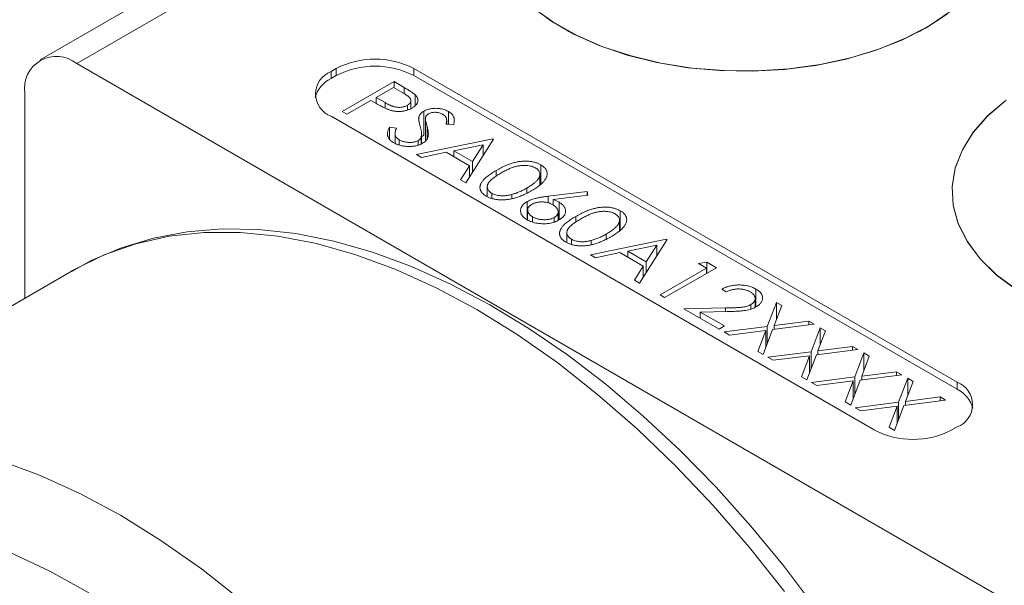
# Model space of a CAD drawing. Header units: inches. Extents: x 0.81 to 7.52, y 1.3 to 8.68.
# Tile 9 of 13: x 5.48 to 6.32, y 5.72 to 6.2. Entities that reach past the tile are written whole.
import ezdxf

# ---------------------------------------------------------------- set-up
doc = ezdxf.new("R2010")
doc.units = ezdxf.units.IN
doc.header["$MEASUREMENT"] = 0

msp = doc.modelspace()

# ---------------------------------------------------------------- linework, layer by layer
at = {"color": 7, "linetype": 'Continuous', "lineweight": 15}
for p, q in [((6.27753, 6.61342), (5.49901, 6.16399)), ((6.30878, 6.61033), (5.53026, 6.16089)), ((5.94477, 6.19163), (5.95236, 6.18724)), ((6.24836, 6.18724), (6.25595, 6.19163)), ((5.94885, 6.18927), (5.9505, 6.18823)), ((6.25022, 6.18823), (6.25187, 6.18927)), ((5.53026, 6.16089), (6.32504, 5.70207)), ((5.75196, 6.15662), (5.74754, 6.15407)), ((5.74754, 6.14795), (5.74754, 6.15407)), ((5.75196, 6.1505), (5.74754, 6.14795)), ((5.75196, 6.1505), (5.75196, 6.15662)), ((6.28229, 5.88874), (5.81825, 6.15662)), ((5.81825, 6.1505), (5.81825, 6.15662)), ((6.28229, 5.88261), (5.81825, 6.1505)), ((5.75716, 6.11987), (5.80136, 6.14538)), ((5.80079, 6.14047), (5.78606, 6.13197)), ((5.80887, 6.13581), (5.80079, 6.14047)), ((5.80136, 6.14538), (5.81002, 6.14037)), ((5.80136, 6.14014), (5.80136, 6.14538)), ((5.81002, 6.13491), (5.81002, 6.14037)), ((5.48606, 6.13537), (5.48606, 5.96046)), ((5.78606, 6.13197), (5.7937, 6.12744)), ((5.78606, 6.12676), (5.78606, 6.13197)), ((5.81942, 6.12482), (5.81942, 6.13418)), ((5.78152, 6.12935), (5.76113, 6.11758)), ((5.78469, 6.12753), (5.78152, 6.12935)), ((5.7937, 6.12284), (5.7937, 6.12744)), ((5.81271, 6.12115), (5.81271, 6.12511)), ((5.81563, 6.12238), (5.81563, 6.12924)), ((5.74754, 6.1158), (6.21158, 5.84792)), ((5.76113, 6.11758), (5.75716, 6.11987)), ((5.82674, 6.09971), (5.82674, 6.12013)), ((5.84794, 6.10902), (5.84794, 6.11979)), ((5.82248, 6.11263), (5.82248, 6.11482)), ((5.82809, 6.11337), (5.82809, 6.09473)), ((5.82809, 6.09474), (5.82809, 6.11297)), ((5.82963, 6.09691), (5.82963, 6.107)), ((5.85223, 6.10868), (5.84593, 6.10918)), ((5.84633, 6.10915), (5.84633, 6.11224)), ((5.79742, 6.10647), (5.80339, 6.10561)), ((5.79742, 6.09629), (5.79742, 6.10647)), ((5.80223, 6.1012), (5.80223, 6.0927)), ((5.82463, 6.09235), (5.82463, 6.0985)), ((5.82487, 6.09243), (5.82487, 6.10047)), ((5.82487, 6.09822), (5.82674, 6.09971)), ((5.80573, 6.09122), (5.80573, 6.09575)), ((5.82062, 6.08323), (5.88578, 6.09664)), ((5.82188, 6.09137), (5.82188, 6.09508)), ((5.8774, 6.09153), (5.85252, 6.08641)), ((5.88634, 6.09631), (5.86255, 6.05903)), ((5.86831, 6.07729), (5.8774, 6.09153)), ((5.8774, 6.0823), (5.8774, 6.09153)), ((5.88578, 6.09664), (5.88634, 6.09631)), ((5.88578, 6.09543), (5.88578, 6.09664)), ((5.82495, 6.08073), (5.82062, 6.08323)), ((5.84583, 6.08503), (5.82495, 6.08073)), ((5.86587, 6.07346), (5.84583, 6.08503)), ((5.85252, 6.08641), (5.86831, 6.07729)), ((5.85252, 6.08117), (5.85252, 6.08641)), ((5.85824, 6.06152), (5.86587, 6.07346)), ((5.86587, 6.06423), (5.86587, 6.07346)), ((5.86831, 6.06806), (5.86831, 6.07729)), ((5.92662, 6.0578), (5.92662, 6.07437)), ((5.88859, 6.06467), (5.88859, 6.06948)), ((5.92598, 6.0571), (5.92598, 6.06624)), ((5.86255, 6.05903), (5.85824, 6.06152)), ((5.881, 6.05568), (5.881, 6.04719)), ((5.88482, 6.0456), (5.88482, 6.05009)), ((5.90189, 6.04544), (5.90189, 6.049)), ((5.91467, 6.05016), (5.91467, 6.05445)), ((5.93288, 6.04748), (5.96623, 6.0515)), ((5.96689, 6.04836), (5.93736, 6.04479)), ((5.96623, 6.0515), (5.96689, 6.04836)), ((5.96623, 6.04828), (5.96623, 6.0515)), ((5.9151, 6.02739), (5.9151, 6.04292)), ((5.93288, 6.04191), (5.93288, 6.04748)), ((5.93736, 6.03998), (5.93736, 6.04479)), ((5.94236, 6.02726), (5.94236, 6.04239)), ((5.9155, 6.03578), (5.9155, 6.02723)), ((5.94151, 6.02694), (5.94151, 6.03415)), ((5.99461, 6.01855), (5.99461, 6.03512)), ((5.91977, 6.02545), (5.91977, 6.02992)), ((5.93817, 6.02569), (5.93817, 6.02942)), ((5.95658, 6.02542), (5.95658, 6.03023)), ((5.99398, 6.01785), (5.99398, 6.02699)), ((5.949, 6.01643), (5.949, 6.00794)), ((5.98267, 6.01091), (5.98267, 6.0152)), ((5.95281, 6.00635), (5.95281, 6.01084)), ((5.96907, 5.99753), (6.03422, 6.01095)), ((5.96988, 6.00619), (5.96988, 6.00975)), ((6.02585, 6.00583), (6.00096, 6.00071)), ((6.03479, 6.01062), (6.01099, 5.97333)), ((6.01676, 5.99159), (6.02585, 6.00583)), ((6.02585, 5.99661), (6.02585, 6.00583)), ((6.03422, 6.01095), (6.03479, 6.01062)), ((6.03422, 6.00973), (6.03422, 6.01095)), ((5.9734, 5.99504), (5.96907, 5.99753)), ((5.99428, 5.99933), (5.9734, 5.99504)), ((6.01431, 5.98777), (5.99428, 5.99933)), ((6.00096, 6.00071), (6.01676, 5.99159)), ((6.00096, 5.99548), (6.00096, 6.00071)), ((6.01676, 5.98236), (6.01676, 5.99159)), ((6.06142, 5.99001), (6.06855, 5.99113)), ((6.06822, 5.98609), (6.06142, 5.99001)), ((6.06855, 5.99113), (6.07672, 5.98641)), ((6.06855, 5.9817), (6.06855, 5.99113)), ((5.52824, 5.98481), (5.22383, 5.80908)), ((6.00668, 5.97582), (6.01431, 5.98777)), ((6.01431, 5.97853), (6.01431, 5.98777)), ((6.02856, 5.96319), (6.06822, 5.98609)), ((6.07672, 5.98641), (6.03253, 5.9609)), ((6.06822, 5.98151), (6.06822, 5.98609)), ((6.01099, 5.97333), (6.00668, 5.97582)), ((6.08522, 5.96581), (6.08125, 5.9681)), ((6.1104, 5.95291), (6.1104, 5.96828)), ((6.03253, 5.9609), (6.02856, 5.96319)), ((6.10983, 5.95268), (6.10983, 5.96009)), ((6.12021, 5.93631), (6.128, 5.95681)), ((6.128, 5.95681), (6.13257, 5.95417)), ((6.128, 5.94213), (6.128, 5.95681)), ((6.04896, 5.95142), (6.08439, 5.95208)), ((6.07899, 5.93408), (6.04896, 5.95142)), ((6.08581, 5.949), (6.06295, 5.94857)), ((6.06295, 5.94857), (6.08352, 5.9367)), ((6.06295, 5.94334), (6.06295, 5.94857)), ((6.08439, 5.94897), (6.08439, 5.95208)), ((6.10629, 5.95127), (6.10629, 5.95507)), ((6.13257, 5.95417), (6.12607, 5.93705)), ((6.12607, 5.93705), (6.15571, 5.94081)), ((6.15571, 5.94081), (6.16029, 5.93817)), ((6.15571, 5.93759), (6.15571, 5.94081)), ((6.08352, 5.9367), (6.07899, 5.93408)), ((6.08324, 5.93163), (6.12021, 5.93631)), ((6.08781, 5.92898), (6.08324, 5.93163)), ((6.11891, 5.93292), (6.08781, 5.92898)), ((6.11209, 5.91497), (6.11891, 5.93292)), ((6.12478, 5.93367), (6.11666, 5.91233)), ((6.11891, 5.91824), (6.11891, 5.93292)), ((6.12021, 5.92164), (6.12021, 5.93631)), ((6.16029, 5.93817), (6.12478, 5.93367)), ((6.12607, 5.93383), (6.12607, 5.93705)), ((6.1576, 5.91472), (6.16539, 5.93522)), ((6.16997, 5.93258), (6.16346, 5.91547)), ((6.16539, 5.93522), (6.16997, 5.93258)), ((6.16539, 5.92054), (6.16539, 5.93522)), ((6.11666, 5.91233), (6.11209, 5.91497)), ((6.12063, 5.91004), (6.1576, 5.91472)), ((6.1576, 5.90005), (6.1576, 5.91472)), ((6.19769, 5.91658), (6.16218, 5.91208)), ((6.16346, 5.91547), (6.19311, 5.91922)), ((6.16346, 5.91224), (6.16346, 5.91547)), ((6.19311, 5.91922), (6.19769, 5.91658)), ((6.19311, 5.916), (6.19311, 5.91922)), ((6.195, 5.89313), (6.20279, 5.91364)), ((6.20279, 5.91364), (6.20736, 5.91099)), ((6.20279, 5.89896), (6.20279, 5.91364)), ((6.12521, 5.9074), (6.12063, 5.91004)), ((6.15631, 5.91134), (6.12521, 5.9074)), ((6.14948, 5.89338), (6.15631, 5.91134)), ((6.16218, 5.91208), (6.15406, 5.89074)), ((6.15631, 5.89665), (6.15631, 5.91134)), ((6.20736, 5.91099), (6.20086, 5.89388)), ((6.20086, 5.89388), (6.2305, 5.89764)), ((6.2305, 5.89764), (6.23508, 5.89499)), ((6.2305, 5.89441), (6.2305, 5.89764)), ((6.15406, 5.89074), (6.14948, 5.89338)), ((6.15803, 5.88845), (6.195, 5.89313)), ((6.1626, 5.88581), (6.15803, 5.88845)), ((6.1937, 5.88975), (6.1626, 5.88581)), ((6.18688, 5.8718), (6.1937, 5.88975)), ((6.19957, 5.89049), (6.19145, 5.86915)), ((6.1937, 5.87506), (6.1937, 5.88975)), ((6.195, 5.87846), (6.195, 5.89313)), ((6.23508, 5.89499), (6.19957, 5.89049)), ((6.20086, 5.89065), (6.20086, 5.89388)), ((6.23239, 5.87155), (6.24018, 5.89205)), ((6.24476, 5.88941), (6.23825, 5.87229)), ((6.24018, 5.89205), (6.24476, 5.88941)), ((6.24018, 5.87737), (6.24018, 5.89205)), ((6.28229, 5.88261), (6.28229, 5.88874)), ((6.19145, 5.86915), (6.18688, 5.8718)), ((6.19542, 5.86686), (6.23239, 5.87155)), ((6.23239, 5.85687), (6.23239, 5.87155)), ((6.27248, 5.87341), (6.23697, 5.8689)), ((6.23825, 5.87229), (6.2679, 5.87605)), ((6.23825, 5.86907), (6.23825, 5.87229)), ((6.2679, 5.87605), (6.27248, 5.87341)), ((6.2679, 5.87283), (6.2679, 5.87605)), ((6.2, 5.86422), (6.19542, 5.86686)), ((6.2311, 5.86816), (6.2, 5.86422)), ((6.22427, 5.85021), (6.2311, 5.86816)), ((6.23697, 5.8689), (6.22885, 5.84757)), ((6.2311, 5.85348), (6.2311, 5.86816)), ((6.22885, 5.84757), (6.22427, 5.85021)), ((6.27787, 5.84792), (6.28229, 5.85047))]:
    msp.add_line(p, q, dxfattribs=at)
at = {"color": 7, "linetype": 'Continuous', "lineweight": 15, "flags": 128}
for points in [[(5.9184, 6.20983), (5.93534, 6.19722), (5.95487, 6.18595), (5.9767, 6.17617), (6.00048, 6.16805), (6.02584, 6.16172), (6.05237, 6.15727), (6.07966, 6.15477), (6.10727, 6.15427), (6.13478, 6.15577), (6.16174, 6.15925), (6.18773, 6.16465), (6.21235, 6.1719), (6.2352, 6.18086), (6.25592, 6.19141), (6.27419, 6.20337)], [(5.92054, 6.20825), (5.93785, 6.19581)], [(5.93785, 6.19581), (5.95771, 6.18473), (5.97983, 6.17517), (6.00385, 6.16729), (6.02939, 6.1612), (6.05604, 6.15702), (6.0834, 6.15479), (6.11103, 6.15456), (6.13848, 6.15633), (6.16534, 6.16008), (6.19117, 6.16574), (6.21557, 6.17322), (6.23815, 6.18241), (6.25856, 6.19316), (6.27647, 6.2053)], [(6.32427, 6.12964), (6.30874, 6.11645), (6.2962, 6.10224), (6.28684, 6.08723), (6.28082, 6.07167), (6.27822, 6.05579), (6.27908, 6.03985), (6.28341, 6.0241), (6.29111, 6.00878), (6.30209, 5.99414), (6.31615, 5.98042), (6.33308, 5.96781)], [(6.33308, 5.96761), (6.31615, 5.98021), (6.30209, 5.99394), (6.29111, 6.00858), (6.28341, 6.02389), (6.27908, 6.03965), (6.27822, 6.05559), (6.28082, 6.07147), (6.28684, 6.08703), (6.2962, 6.10204), (6.30874, 6.11625), (6.32427, 6.12944)], [(6.16226, 5.69466), (6.13478, 5.73101), (6.10613, 5.76585), (6.07641, 5.799), (6.04577, 5.83034), (6.01431, 5.8597), (5.98219, 5.88697), (5.94952, 5.912), (5.91644, 5.93468), (5.8831, 5.95489), (5.84962, 5.97254), (5.81615, 5.98751), (5.78285, 5.99972), (5.74987, 6.00909), (5.71738, 6.01555), (5.68556, 6.01905), (5.65459, 6.01958), (5.62466, 6.01715), (5.59592, 6.01178), (5.56854, 6.00354), (5.54265, 5.99251), (5.52607, 5.98315), (5.52607, 5.98315)], [(5.12535, 5.70215), (5.14088, 5.72902), (5.15859, 5.75326), (5.17838, 5.77475), (5.20016, 5.79339), (5.22381, 5.80907), (5.2492, 5.82171), (5.27622, 5.83126), (5.30473, 5.83765), (5.33458, 5.84087), (5.36561, 5.8409), (5.39767, 5.83772), (5.4306, 5.83137), (5.46422, 5.82187), (5.49837, 5.80927), (5.53287, 5.79363), (5.56756, 5.77504), (5.60224, 5.75359), (5.63674, 5.72939), (5.67089, 5.70256)], [(5.54053, 5.70891), (5.50722, 5.72743), (5.47405, 5.74303), (5.4412, 5.75563), (5.40884, 5.76515), (5.37715, 5.77155), (5.34632, 5.7748), (5.3165, 5.77487), (5.28785, 5.77176), (5.26054, 5.76549), (5.23472, 5.7561), (5.21052, 5.74363), (5.18807, 5.72816), (5.16751, 5.70976)]]:
    msp.add_lwpolyline(points, dxfattribs=at)
at = {"color": 8, "linetype": 'Continuous', "lineweight": 15, "flags": 128}
msp.add_lwpolyline([(6.13479, 5.70993), (6.10494, 5.74761), (6.07391, 5.78346), (6.04185, 5.81731), (6.00893, 5.84897), (5.9753, 5.87829), (5.94115, 5.90512), (5.90665, 5.92933), (5.87196, 5.95078), (5.83728, 5.96937), (5.80278, 5.985), (5.76863, 5.9976), (5.735, 6.0071), (5.70208, 6.01346), (5.67002, 6.01663), (5.63898, 6.01661), (5.60914, 6.01339), (5.58063, 6.00699), (5.55361, 5.99744), (5.52824, 5.98481)], dxfattribs=at)
at = {"color": 7, "linetype": 'Continuous', "lineweight": 15}
for centre, radius, start, end in [((5.513, 6.13974), 0.02729, 50.79663, 189.21406), ((5.7851, 6.09265), 0.07205, 62.6097, 117.3903), ((5.7851, 6.08653), 0.07205, 62.6097, 117.3903), ((5.7548, 6.13494), 0.02047, 110.78348, 249.21652), ((5.75814, 6.12544), 0.02488, 115.23012, 165.01364), ((6.27503, 5.8696), 0.02047, 290.78348, 69.21652), ((6.27168, 5.86011), 0.02488, 14.98649, 64.76965), ((6.24472, 5.91189), 0.07205, 242.6097, 297.3903)]:
    msp.add_arc(centre, radius, start, end, dxfattribs=at)
for points, knots in [([(5.81002, 6.14037), (5.81062, 6.14003), (5.81176, 6.13937), (5.81336, 6.1384), (5.8148, 6.13751), (5.81606, 6.1367), (5.81716, 6.13597), (5.81807, 6.13531), (5.81883, 6.13473), (5.81924, 6.13435), (5.81942, 6.13418)], [0, 0, 0, 0, 0.176956, 0.339055, 0.486318, 0.618781, 0.735619, 0.838742, 0.926457, 1, 1, 1, 1]), ([(5.81271, 6.12511), (5.81305, 6.12533), (5.81373, 6.12575), (5.81453, 6.12649), (5.81512, 6.12729), (5.81549, 6.12814), (5.81566, 6.129), (5.81561, 6.12987), (5.81532, 6.13071), (5.81488, 6.1314), (5.81438, 6.13196), (5.81391, 6.13241), (5.81332, 6.1329), (5.81263, 6.13342), (5.81185, 6.13397), (5.81096, 6.13456), (5.80996, 6.13518), (5.80924, 6.13559), (5.80887, 6.13581)], [0, 0, 0, 0, 0.070044, 0.139238, 0.208197, 0.279173, 0.349987, 0.418354, 0.48761, 0.557411, 0.59533, 0.637964, 0.685913, 0.738185, 0.796103, 0.858517, 0.926658, 1, 1, 1, 1]), ([(5.81942, 6.13418), (5.81965, 6.13396), (5.82008, 6.13351), (5.82062, 6.13282), (5.82106, 6.13211), (5.8214, 6.1314), (5.82162, 6.13067), (5.82175, 6.12994), (5.82176, 6.12919), (5.82167, 6.12843), (5.82148, 6.12768), (5.82116, 6.12694), (5.82071, 6.12621), (5.82017, 6.1255), (5.81947, 6.12481), (5.81867, 6.12413), (5.81775, 6.12346), (5.81705, 6.12305), (5.8167, 6.12283)], [0, 0, 0, 0, 0.062481, 0.12349, 0.183411, 0.243153, 0.302127, 0.36171, 0.421842, 0.482932, 0.544552, 0.605681, 0.66768, 0.729984, 0.794551, 0.860346, 0.928907, 1, 1, 1, 1]), ([(5.79666, 6.12145), (5.79633, 6.12158), (5.79559, 6.12185), (5.79445, 6.12234), (5.79316, 6.12295), (5.79174, 6.12366), (5.79018, 6.12447), (5.78846, 6.12539), (5.78662, 6.12642), (5.78535, 6.12714), (5.78469, 6.12753)], [0, 0, 0, 0, 0.0751731, 0.1647463, 0.2680169, 0.3859119, 0.5177895, 0.663691, 0.8244132, 1, 1, 1, 1]), ([(5.7937, 6.12744), (5.79408, 6.12723), (5.7948, 6.1268), (5.79591, 6.12623), (5.79694, 6.12569), (5.79793, 6.12523), (5.79887, 6.12482), (5.79973, 6.12446), (5.80057, 6.12418), (5.80157, 6.12388), (5.80284, 6.12361), (5.80436, 6.12341), (5.8059, 6.12338), (5.80742, 6.12347), (5.8089, 6.1237), (5.81029, 6.12404), (5.81158, 6.12451), (5.81233, 6.12491), (5.81271, 6.12511)], [0, 0, 0, 0, 0.072538, 0.140034, 0.202496, 0.260575, 0.313228, 0.361583, 0.404878, 0.444127, 0.5164, 0.586507, 0.655085, 0.724384, 0.793974, 0.861638, 0.930111, 1, 1, 1, 1]), ([(5.8167, 6.12283), (5.81633, 6.12263), (5.81561, 6.12222), (5.81444, 6.12169), (5.81328, 6.12122), (5.81208, 6.12082), (5.81085, 6.1205), (5.8096, 6.12024), (5.80832, 6.12006), (5.80702, 6.11995), (5.80572, 6.1199), (5.80441, 6.11992), (5.8031, 6.12001), (5.8018, 6.12016), (5.80051, 6.12039), (5.79921, 6.12068), (5.79792, 6.12103), (5.79709, 6.12131), (5.79666, 6.12145)], [0, 0, 0, 0, 0.070119, 0.137192, 0.202016, 0.264631, 0.326117, 0.38601, 0.445812, 0.505298, 0.564633, 0.624283, 0.683902, 0.743953, 0.805388, 0.868388, 0.933084, 1, 1, 1, 1]), ([(5.82248, 6.11482), (5.82254, 6.11508), (5.82267, 6.1156), (5.82296, 6.11635), (5.82335, 6.11707), (5.82385, 6.11775), (5.82442, 6.11841), (5.82509, 6.11902), (5.82586, 6.1196), (5.82644, 6.11995), (5.82674, 6.12013)], [0, 0, 0, 0, 0.133507, 0.262559, 0.388264, 0.512667, 0.633722, 0.755394, 0.877553, 1, 1, 1, 1]), ([(5.82674, 6.12013), (5.82722, 6.12039), (5.82818, 6.1209), (5.82981, 6.12152), (5.83153, 6.12202), (5.83336, 6.12237), (5.83525, 6.12255), (5.83718, 6.12262), (5.83912, 6.12248), (5.84106, 6.12223), (5.84294, 6.12182), (5.84475, 6.12128), (5.84643, 6.1206), (5.84743, 6.12007), (5.84794, 6.11979)], [0, 0, 0, 0, 0.083785, 0.16578, 0.24628, 0.327461, 0.408797, 0.489715, 0.571376, 0.655523, 0.741019, 0.826547, 0.911989, 1, 1, 1, 1]), ([(5.83089, 6.11794), (5.83066, 6.1178), (5.83019, 6.11752), (5.82963, 6.11704), (5.82911, 6.11653), (5.8287, 6.11597), (5.82839, 6.11534), (5.82818, 6.11463), (5.82808, 6.11383), (5.82809, 6.11326), (5.82809, 6.11297)], [0, 0, 0, 0, 0.107285, 0.214746, 0.322939, 0.434116, 0.553412, 0.686073, 0.834256, 1, 1, 1, 1]), ([(5.84296, 6.11743), (5.84249, 6.11769), (5.84158, 6.11818), (5.84001, 6.11871), (5.83838, 6.11907), (5.8367, 6.11922), (5.83505, 6.1192), (5.8335, 6.11897), (5.83208, 6.11856), (5.83129, 6.11815), (5.83089, 6.11794)], [0, 0, 0, 0, 0.143073, 0.275903, 0.402371, 0.528414, 0.650356, 0.765895, 0.880774, 1, 1, 1, 1]), ([(5.84593, 6.10918), (5.84599, 6.10946), (5.84611, 6.11002), (5.84623, 6.11081), (5.84632, 6.11156), (5.84633, 6.11224), (5.84632, 6.11287), (5.84625, 6.11344), (5.84613, 6.11396), (5.84591, 6.11457), (5.84551, 6.11527), (5.84485, 6.11605), (5.84401, 6.11678), (5.84331, 6.11721), (5.84296, 6.11743)], [0, 0, 0, 0, 0.098469, 0.189629, 0.274184, 0.352183, 0.423199, 0.488551, 0.548473, 0.60144, 0.701198, 0.799592, 0.898545, 1, 1, 1, 1]), ([(5.84794, 6.11979), (5.84844, 6.11948), (5.84944, 6.11886), (5.85066, 6.11781), (5.85161, 6.11666), (5.85221, 6.11564), (5.85255, 6.11477), (5.85272, 6.11406), (5.85282, 6.1133), (5.85286, 6.11248), (5.85281, 6.1116), (5.85269, 6.11067), (5.85251, 6.10969), (5.85233, 6.10902), (5.85223, 6.10868)], [0, 0, 0, 0, 0.107233, 0.213252, 0.31883, 0.426794, 0.483646, 0.543604, 0.608308, 0.677127, 0.750686, 0.828713, 0.91219, 1, 1, 1, 1]), ([(5.82371, 6.10716), (5.82358, 6.10762), (5.82332, 6.1085), (5.82302, 6.10976), (5.82276, 6.1109), (5.82258, 6.11192), (5.82245, 6.11281), (5.82238, 6.11359), (5.82239, 6.11424), (5.82245, 6.11464), (5.82248, 6.11482)], [0, 0, 0, 0, 0.181535, 0.347082, 0.495568, 0.628357, 0.74552, 0.845831, 0.930782, 1, 1, 1, 1]), ([(5.82463, 6.0985), (5.82469, 6.09876), (5.8248, 6.0993), (5.82488, 6.10017), (5.82486, 6.10113), (5.8248, 6.10217), (5.82462, 6.1033), (5.82441, 6.10451), (5.82409, 6.10581), (5.82384, 6.1067), (5.82371, 6.10716)], [0, 0, 0, 0, 0.0902792, 0.1895299, 0.2991979, 0.4189259, 0.5483763, 0.6881364, 0.8390835, 1, 1, 1, 1]), ([(5.82963, 6.107), (5.82976, 6.10652), (5.83002, 6.10559), (5.83032, 6.10424), (5.83053, 6.10298), (5.83064, 6.1018), (5.83068, 6.1007), (5.83063, 6.09969), (5.8305, 6.09876), (5.83018, 6.09765), (5.82962, 6.09639), (5.82864, 6.09501), (5.82739, 6.09378), (5.82631, 6.09309), (5.82578, 6.09275)], [0, 0, 0, 0, 0.096972, 0.187773, 0.272396, 0.351321, 0.424335, 0.491909, 0.554233, 0.611268, 0.716348, 0.81454, 0.908495, 1, 1, 1, 1]), ([(5.82809, 6.11297), (5.8281, 6.11286), (5.82813, 6.11261), (5.82821, 6.11217), (5.82835, 6.11161), (5.82851, 6.11093), (5.82873, 6.11012), (5.829, 6.10919), (5.8293, 6.10813), (5.82952, 6.10739), (5.82963, 6.107)], [0, 0, 0, 0, 0.052594, 0.124952, 0.218094, 0.333502, 0.468789, 0.624938, 0.801683, 1, 1, 1, 1]), ([(5.8012, 6.09314), (5.80087, 6.09333), (5.80022, 6.09372), (5.79935, 6.09435), (5.79855, 6.095), (5.79787, 6.09569), (5.79727, 6.09639), (5.79677, 6.09712), (5.79636, 6.09788), (5.79604, 6.09867), (5.79582, 6.0995), (5.79574, 6.10036), (5.79573, 6.10127), (5.79585, 6.10223), (5.79608, 6.10323), (5.79642, 6.10427), (5.79686, 6.10536), (5.79723, 6.10609), (5.79742, 6.10647)], [0, 0, 0, 0, 0.057208, 0.113696, 0.169178, 0.224159, 0.27872, 0.333794, 0.389241, 0.445822, 0.503704, 0.564294, 0.627975, 0.695038, 0.765373, 0.839611, 0.917538, 1, 1, 1, 1]), ([(5.80339, 6.10561), (5.80316, 6.10507), (5.80271, 6.10404), (5.80231, 6.10253), (5.80218, 6.10113), (5.80234, 6.09983), (5.80275, 6.09864), (5.80346, 6.09756), (5.80443, 6.09658), (5.8053, 6.09603), (5.80573, 6.09575)], [0, 0, 0, 0, 0.1590043, 0.3046461, 0.4385469, 0.5623223, 0.6774325, 0.7868974, 0.8936109, 1, 1, 1, 1]), ([(5.82188, 6.09508), (5.82223, 6.0953), (5.82294, 6.09575), (5.82372, 6.09658), (5.82431, 6.0975), (5.82452, 6.09816), (5.82463, 6.0985)], [0, 0, 0, 0, 0.2347234, 0.4771583, 0.7285563, 1, 1, 1, 1]), ([(5.82578, 6.09275), (5.82538, 6.09253), (5.82458, 6.09209), (5.82323, 6.09153), (5.82184, 6.09104), (5.82035, 6.09066), (5.81879, 6.09036), (5.81716, 6.09016), (5.81545, 6.09004), (5.81369, 6.09001), (5.81193, 6.09008), (5.8102, 6.09023), (5.80854, 6.09048), (5.80694, 6.09083), (5.80541, 6.09126), (5.80393, 6.09179), (5.8025, 6.09241), (5.80164, 6.09289), (5.8012, 6.09314)], [0, 0, 0, 0, 0.061484, 0.121775, 0.18092, 0.240256, 0.300114, 0.361146, 0.423501, 0.488669, 0.553954, 0.617581, 0.680238, 0.742187, 0.804663, 0.868259, 0.93302, 1, 1, 1, 1]), ([(5.80573, 6.09575), (5.80613, 6.09554), (5.80692, 6.0951), (5.80825, 6.09457), (5.80967, 6.09412), (5.81116, 6.09378), (5.81268, 6.09353), (5.8142, 6.09342), (5.81568, 6.09342), (5.81711, 6.09355), (5.81846, 6.09379), (5.81972, 6.09411), (5.82087, 6.09455), (5.82154, 6.0949), (5.82188, 6.09508)], [0, 0, 0, 0, 0.091264, 0.18093, 0.270088, 0.360156, 0.448343, 0.532666, 0.613834, 0.693982, 0.772716, 0.849335, 0.923967, 1, 1, 1, 1]), ([(5.88859, 6.06948), (5.88931, 6.06989), (5.89069, 6.07068), (5.89278, 6.07179), (5.89481, 6.07279), (5.89677, 6.07368), (5.89866, 6.07448), (5.90049, 6.07516), (5.90225, 6.07574), (5.90396, 6.07622), (5.90562, 6.07661), (5.90725, 6.07693), (5.90886, 6.07717), (5.91044, 6.07735), (5.912, 6.07746), (5.91352, 6.07751), (5.91503, 6.07747), (5.91651, 6.07737), (5.91796, 6.0772), (5.91935, 6.07697), (5.9207, 6.07669), (5.92199, 6.07634), (5.92324, 6.07594), (5.92442, 6.07548), (5.92556, 6.07496), (5.92626, 6.07457), (5.92662, 6.07437)], [0, 0, 0, 0, 0.068595, 0.133246, 0.194313, 0.251279, 0.304513, 0.354235, 0.400481, 0.443411, 0.484015, 0.523252, 0.561042, 0.5979, 0.633518, 0.668314, 0.702496, 0.736685, 0.770293, 0.803437, 0.835913, 0.86846, 0.900847, 0.933467, 0.966258, 1, 1, 1, 1]), ([(5.92222, 6.07168), (5.9217, 6.07195), (5.92067, 6.07248), (5.91887, 6.07311), (5.91685, 6.07354), (5.91505, 6.07378), (5.91355, 6.07389), (5.91238, 6.0739), (5.9112, 6.07386), (5.91, 6.07376), (5.90878, 6.07361), (5.90754, 6.0734), (5.90628, 6.07314), (5.905, 6.07282), (5.90367, 6.07243), (5.9023, 6.07194), (5.90083, 6.07138), (5.89932, 6.07071), (5.89773, 6.06997), (5.89607, 6.06913), (5.89433, 6.06821), (5.89317, 6.06755), (5.89258, 6.0672)], [0, 0, 0, 0, 0.0603866, 0.1208832, 0.1827546, 0.247811, 0.2812991, 0.3150876, 0.3497024, 0.3848566, 0.4209662, 0.4585112, 0.4971747, 0.537602, 0.580503, 0.6274675, 0.6783882, 0.7339832, 0.7937467, 0.8577137, 0.9266979, 1, 1, 1, 1]), ([(5.92662, 6.07437), (5.92696, 6.07417), (5.92765, 6.07376), (5.92856, 6.07309), (5.92938, 6.0724), (5.93008, 6.07167), (5.9307, 6.07092), (5.9312, 6.07013), (5.93161, 6.06931), (5.9319, 6.06847), (5.93209, 6.0676), (5.93215, 6.06671), (5.93209, 6.0658), (5.93191, 6.06487), (5.93159, 6.06393), (5.93117, 6.06297), (5.9306, 6.06199), (5.92994, 6.06098), (5.9291, 6.05996), (5.92812, 6.05891), (5.92695, 6.05785), (5.92562, 6.05675), (5.92412, 6.05563), (5.92245, 6.05448), (5.9206, 6.05332), (5.91929, 6.05254), (5.91862, 6.05215)], [0, 0, 0, 0, 0.033788, 0.067194, 0.099862, 0.132567, 0.165151, 0.197913, 0.231319, 0.265083, 0.299255, 0.334399, 0.369943, 0.406284, 0.444064, 0.482998, 0.523354, 0.565537, 0.609613, 0.656391, 0.705885, 0.758325, 0.813832, 0.872795, 0.934722, 1, 1, 1, 1]), ([(5.88016, 6.04755), (5.87981, 6.04776), (5.87914, 6.04816), (5.87824, 6.04882), (5.87744, 6.0495), (5.87675, 6.05021), (5.87614, 6.05095), (5.87566, 6.05172), (5.87527, 6.05252), (5.87497, 6.05335), (5.8748, 6.05419), (5.87473, 6.05506), (5.87481, 6.05594), (5.87501, 6.05684), (5.87531, 6.05776), (5.87574, 6.05869), (5.87629, 6.05964), (5.87696, 6.06061), (5.8778, 6.0616), (5.8788, 6.06263), (5.88, 6.06369), (5.88137, 6.06478), (5.88291, 6.06591), (5.88463, 6.06708), (5.88654, 6.06828), (5.88789, 6.06908), (5.88859, 6.06948)], [0, 0, 0, 0, 0.033787, 0.066622, 0.099285, 0.131361, 0.163585, 0.196104, 0.228902, 0.262158, 0.295991, 0.330218, 0.36506, 0.400951, 0.43762, 0.475708, 0.515381, 0.556414, 0.599765, 0.646424, 0.696431, 0.749782, 0.806573, 0.867436, 0.931887, 1, 1, 1, 1]), ([(5.89258, 6.0672), (5.89199, 6.06686), (5.89085, 6.0662), (5.88926, 6.06519), (5.88781, 6.06424), (5.8865, 6.06333), (5.88537, 6.06245), (5.88437, 6.06161), (5.88354, 6.06081), (5.88285, 6.06005), (5.8823, 6.05931), (5.88185, 6.05858), (5.88148, 6.05787), (5.88122, 6.05717), (5.88107, 6.05647), (5.88099, 6.05579), (5.88103, 6.05511), (5.88119, 6.05423), (5.8816, 6.05319), (5.88238, 6.05203), (5.88343, 6.05098), (5.88436, 6.05039), (5.88482, 6.05009)], [0, 0, 0, 0, 0.072951, 0.141584, 0.205926, 0.265301, 0.320597, 0.371817, 0.41879, 0.461699, 0.502134, 0.540804, 0.578181, 0.614297, 0.649678, 0.684299, 0.718359, 0.752081, 0.817652, 0.879722, 0.939966, 1, 1, 1, 1]), ([(5.91467, 6.05445), (5.9152, 6.05476), (5.91622, 6.05537), (5.91769, 6.05627), (5.919, 6.05719), (5.92023, 6.05807), (5.92131, 6.05894), (5.9223, 6.05979), (5.92313, 6.06064), (5.92388, 6.06146), (5.9245, 6.06226), (5.925, 6.06305), (5.92541, 6.06382), (5.92572, 6.06457), (5.92592, 6.06529), (5.92599, 6.066), (5.92598, 6.06669), (5.92581, 6.06757), (5.9254, 6.06861), (5.92466, 6.06976), (5.92359, 6.0708), (5.92267, 6.07139), (5.92222, 6.07168)], [0, 0, 0, 0, 0.065681, 0.128486, 0.188175, 0.245106, 0.299448, 0.350823, 0.399942, 0.446672, 0.491255, 0.533376, 0.573853, 0.612526, 0.649597, 0.685532, 0.720106, 0.753838, 0.818925, 0.880493, 0.940311, 1, 1, 1, 1]), ([(5.91862, 6.05215), (5.91794, 6.05176), (5.91661, 6.05101), (5.9146, 6.04995), (5.91261, 6.04899), (5.91069, 6.04812), (5.90881, 6.04736), (5.90696, 6.04669), (5.90517, 6.04611), (5.9034, 6.04564), (5.90168, 6.04525), (5.89999, 6.04493), (5.89833, 6.04468), (5.8967, 6.0445), (5.89509, 6.04439), (5.89351, 6.04436), (5.89196, 6.04439), (5.89044, 6.0445), (5.88897, 6.04468), (5.88754, 6.0449), (5.88618, 6.0452), (5.88486, 6.04555), (5.88359, 6.04596), (5.88239, 6.04644), (5.88122, 6.04696), (5.88051, 6.04735), (5.88016, 6.04755)], [0, 0, 0, 0, 0.065063, 0.126773, 0.185516, 0.240765, 0.29298, 0.34225, 0.388919, 0.432776, 0.474628, 0.514775, 0.553606, 0.591426, 0.628028, 0.663804, 0.698984, 0.733591, 0.767628, 0.801208, 0.834264, 0.866981, 0.89972, 0.932702, 0.966176, 1, 1, 1, 1]), ([(5.88482, 6.05009), (5.88533, 6.04982), (5.88635, 6.04928), (5.88817, 6.04868), (5.89014, 6.04822), (5.89192, 6.04799), (5.89341, 6.0479), (5.89456, 6.04788), (5.89574, 6.04793), (5.89694, 6.04803), (5.89815, 6.04818), (5.89938, 6.0484), (5.90064, 6.04867), (5.90147, 6.04889), (5.90189, 6.049)], [0, 0, 0, 0, 0.112813, 0.225394, 0.339595, 0.459675, 0.521735, 0.583926, 0.648174, 0.713881, 0.781004, 0.851451, 0.924051, 1, 1, 1, 1]), ([(5.90189, 6.049), (5.90242, 6.04915), (5.90349, 6.04946), (5.90508, 6.04997), (5.90666, 6.05057), (5.90826, 6.05121), (5.90985, 6.05193), (5.91146, 6.0527), (5.91308, 6.05355), (5.91414, 6.05414), (5.91467, 6.05445)], [0, 0, 0, 0, 0.110588, 0.224542, 0.342503, 0.464324, 0.590756, 0.722227, 0.858843, 1, 1, 1, 1]), ([(5.91503, 6.02742), (5.91445, 6.02778), (5.91331, 6.02848), (5.91192, 6.02968), (5.91081, 6.03096), (5.90998, 6.03231), (5.90947, 6.03371), (5.90932, 6.03514), (5.90949, 6.03657), (5.91003, 6.03799), (5.91088, 6.03936), (5.91199, 6.04066), (5.91339, 6.04185), (5.91453, 6.04256), (5.9151, 6.04292)], [0, 0, 0, 0, 0.084335, 0.167052, 0.249566, 0.33274, 0.415915, 0.497828, 0.580373, 0.6646, 0.749467, 0.83251, 0.915639, 1, 1, 1, 1]), ([(5.9151, 6.04292), (5.91557, 6.04317), (5.91653, 6.04369), (5.91815, 6.04438), (5.91993, 6.04501), (5.92154, 6.0455), (5.92294, 6.04584), (5.92408, 6.04611), (5.92533, 6.04635), (5.92666, 6.0466), (5.92809, 6.04683), (5.9296, 6.04706), (5.93121, 6.04727), (5.93231, 6.04741), (5.93288, 6.04748)], [0, 0, 0, 0, 0.097818, 0.199726, 0.305276, 0.415811, 0.474472, 0.537274, 0.603657, 0.674299, 0.749834, 0.828598, 0.912378, 1, 1, 1, 1]), ([(5.91891, 6.04054), (5.91862, 6.04036), (5.91804, 6.04001), (5.91732, 6.03943), (5.91671, 6.03883), (5.91623, 6.03819), (5.91585, 6.03752), (5.91563, 6.03682), (5.91549, 6.03609), (5.91551, 6.03533), (5.91563, 6.03457), (5.91587, 6.03383), (5.91622, 6.03311), (5.91671, 6.03242), (5.91729, 6.03175), (5.918, 6.03111), (5.91883, 6.03049), (5.91946, 6.03011), (5.91977, 6.02992)], [0, 0, 0, 0, 0.061842, 0.121262, 0.180746, 0.239231, 0.298308, 0.358183, 0.420359, 0.484792, 0.549938, 0.613718, 0.676681, 0.739154, 0.8022, 0.86674, 0.93205, 1, 1, 1, 1]), ([(5.93699, 6.04026), (5.93665, 6.04044), (5.93597, 6.04081), (5.93489, 6.04131), (5.93377, 6.04171), (5.93263, 6.04206), (5.93144, 6.04232), (5.93023, 6.04251), (5.92898, 6.04262), (5.92772, 6.04266), (5.92646, 6.04263), (5.92524, 6.04253), (5.92406, 6.04236), (5.92293, 6.04213), (5.92185, 6.04183), (5.92081, 6.04147), (5.91983, 6.04103), (5.91922, 6.0407), (5.91891, 6.04054)], [0, 0, 0, 0, 0.070599, 0.137901, 0.203196, 0.26679, 0.329106, 0.390654, 0.452653, 0.515748, 0.577926, 0.63893, 0.698351, 0.757296, 0.816394, 0.876267, 0.936817, 1, 1, 1, 1]), ([(5.93817, 6.02942), (5.93846, 6.02959), (5.93904, 6.02994), (5.93976, 6.03053), (5.94038, 6.03114), (5.94086, 6.03179), (5.9412, 6.03247), (5.94142, 6.03319), (5.94153, 6.03394), (5.9415, 6.03471), (5.94135, 6.03548), (5.94109, 6.03624), (5.9407, 6.03697), (5.94021, 6.03768), (5.93957, 6.03836), (5.93884, 6.03903), (5.93797, 6.03966), (5.93732, 6.04005), (5.93699, 6.04026)], [0, 0, 0, 0, 0.061138, 0.119994, 0.178225, 0.236256, 0.294929, 0.354716, 0.41673, 0.480664, 0.545832, 0.609758, 0.672971, 0.736017, 0.799839, 0.864775, 0.931088, 1, 1, 1, 1]), ([(5.93736, 6.04479), (5.93826, 6.04441), (5.94001, 6.04368), (5.94159, 6.04281), (5.94236, 6.04239)], [0, 0, 0, 0, 0.512659, 1, 1, 1, 1]), ([(5.94236, 6.04239), (5.94279, 6.04213), (5.94365, 6.0416), (5.94477, 6.04075), (5.94573, 6.03986), (5.9465, 6.03893), (5.9471, 6.03796), (5.94756, 6.03696), (5.9478, 6.03591), (5.9479, 6.03484), (5.94782, 6.03377), (5.94758, 6.03273), (5.94715, 6.03172), (5.94654, 6.03075), (5.94576, 6.02982), (5.94481, 6.02892), (5.94368, 6.02806), (5.94281, 6.02753), (5.94238, 6.02726)], [0, 0, 0, 0, 0.065231, 0.128405, 0.190067, 0.250943, 0.311546, 0.372863, 0.435024, 0.499072, 0.563091, 0.62551, 0.68668, 0.747283, 0.808563, 0.870742, 0.934341, 1, 1, 1, 1]), ([(5.95658, 6.03023), (5.9573, 6.03064), (5.95868, 6.03143), (5.96078, 6.03254), (5.9628, 6.03354), (5.96477, 6.03443), (5.96665, 6.03523), (5.96848, 6.03591), (5.97024, 6.03649), (5.97195, 6.03697), (5.97361, 6.03736), (5.97524, 6.03768), (5.97685, 6.03792), (5.97843, 6.0381), (5.97999, 6.03821), (5.98151, 6.03826), (5.98302, 6.03822), (5.9845, 6.03812), (5.98595, 6.03795), (5.98734, 6.03772), (5.98869, 6.03744), (5.98998, 6.03709), (5.99123, 6.03669), (5.99242, 6.03623), (5.99355, 6.03571), (5.99425, 6.03532), (5.99461, 6.03512)], [0, 0, 0, 0, 0.068595, 0.133246, 0.194313, 0.251279, 0.304513, 0.354235, 0.400481, 0.443411, 0.484015, 0.523252, 0.561042, 0.5979, 0.633518, 0.668314, 0.702496, 0.736685, 0.770293, 0.803437, 0.835913, 0.86846, 0.900847, 0.933467, 0.966258, 1, 1, 1, 1]), ([(5.99021, 6.03243), (5.98969, 6.0327), (5.98866, 6.03323), (5.98686, 6.03386), (5.98484, 6.03429), (5.98304, 6.03453), (5.98154, 6.03463), (5.98037, 6.03465), (5.97919, 6.03461), (5.97799, 6.03451), (5.97677, 6.03436), (5.97553, 6.03415), (5.97428, 6.03389), (5.97299, 6.03357), (5.97166, 6.03318), (5.97029, 6.03269), (5.96883, 6.03213), (5.96732, 6.03146), (5.96572, 6.03072), (5.96406, 6.02988), (5.96232, 6.02896), (5.96116, 6.0283), (5.96057, 6.02795)], [0, 0, 0, 0, 0.0603866, 0.1208832, 0.1827546, 0.247811, 0.2812991, 0.3150876, 0.3497024, 0.3848566, 0.4209662, 0.4585112, 0.4971747, 0.537602, 0.580503, 0.6274675, 0.6783882, 0.7339832, 0.7937467, 0.8577137, 0.9266979, 1, 1, 1, 1]), ([(5.98267, 6.0152), (5.98319, 6.01551), (5.98421, 6.01612), (5.98568, 6.01702), (5.987, 6.01794), (5.98822, 6.01882), (5.9893, 6.01969), (5.99029, 6.02054), (5.99112, 6.02139), (5.99187, 6.02221), (5.99249, 6.02301), (5.99299, 6.0238), (5.99341, 6.02457), (5.99371, 6.02531), (5.99391, 6.02604), (5.99398, 6.02675), (5.99397, 6.02744), (5.9938, 6.02832), (5.99339, 6.02935), (5.99265, 6.03051), (5.99158, 6.03155), (5.99067, 6.03214), (5.99021, 6.03243)], [0, 0, 0, 0, 0.0656812, 0.1284865, 0.1881751, 0.2451061, 0.2994484, 0.3508229, 0.3999417, 0.4466717, 0.4912545, 0.5333763, 0.5738528, 0.6125263, 0.6495971, 0.685532, 0.7201058, 0.7538377, 0.8189254, 0.8804935, 0.9403113, 1, 1, 1, 1]), ([(5.99461, 6.03512), (5.99495, 6.03492), (5.99564, 6.03451), (5.99656, 6.03384), (5.99737, 6.03315), (5.99807, 6.03242), (5.99869, 6.03167), (5.9992, 6.03088), (5.99961, 6.03006), (5.99989, 6.02922), (6.00008, 6.02835), (6.00014, 6.02746), (6.00008, 6.02655), (5.9999, 6.02562), (5.99959, 6.02468), (5.99917, 6.02372), (5.99859, 6.02274), (5.99793, 6.02173), (5.99709, 6.02071), (5.99611, 6.01966), (5.99494, 6.01859), (5.99361, 6.0175), (5.99211, 6.01638), (5.99044, 6.01523), (5.98859, 6.01407), (5.98728, 6.01329), (5.98661, 6.0129)], [0, 0, 0, 0, 0.033788, 0.067194, 0.099862, 0.132567, 0.165151, 0.197913, 0.231319, 0.265083, 0.299255, 0.334399, 0.369943, 0.406284, 0.444064, 0.482998, 0.523354, 0.565537, 0.609613, 0.656391, 0.705885, 0.758325, 0.813832, 0.872795, 0.934722, 1, 1, 1, 1]), ([(5.94238, 6.02726), (5.94174, 6.02692), (5.94049, 6.02624), (5.93836, 6.02542), (5.93613, 6.02476), (5.93376, 6.0243), (5.93133, 6.02401), (5.92884, 6.02395), (5.92633, 6.02406), (5.92383, 6.02439), (5.92139, 6.02489), (5.91909, 6.02556), (5.91693, 6.0264), (5.91567, 6.02708), (5.91503, 6.02742)], [0, 0, 0, 0, 0.0859479, 0.1691252, 0.2503991, 0.3322897, 0.4133643, 0.4941723, 0.5760217, 0.660757, 0.7457831, 0.8300436, 0.9140275, 1, 1, 1, 1]), ([(5.91977, 6.02992), (5.92011, 6.02973), (5.92077, 6.02937), (5.92184, 6.02889), (5.92295, 6.02848), (5.92411, 6.02815), (5.9253, 6.02786), (5.92654, 6.02766), (5.92783, 6.02753), (5.92914, 6.02746), (5.93046, 6.02745), (5.93173, 6.02752), (5.93294, 6.02766), (5.9341, 6.02787), (5.93521, 6.02815), (5.93626, 6.0285), (5.93726, 6.02892), (5.93786, 6.02925), (5.93817, 6.02942)], [0, 0, 0, 0, 0.067962, 0.133283, 0.197835, 0.260892, 0.323377, 0.38635, 0.449638, 0.514795, 0.57924, 0.641814, 0.701359, 0.760727, 0.819222, 0.878716, 0.938147, 1, 1, 1, 1]), ([(5.94815, 6.0083), (5.9478, 6.00851), (5.94713, 6.00891), (5.94623, 6.00957), (5.94544, 6.01025), (5.94474, 6.01096), (5.94413, 6.0117), (5.94365, 6.01247), (5.94326, 6.01327), (5.94296, 6.0141), (5.94279, 6.01494), (5.94272, 6.01581), (5.9428, 6.01669), (5.943, 6.01759), (5.9433, 6.01851), (5.94373, 6.01944), (5.94428, 6.02039), (5.94495, 6.02136), (5.94579, 6.02235), (5.94679, 6.02338), (5.94799, 6.02444), (5.94936, 6.02553), (5.9509, 6.02666), (5.95262, 6.02783), (5.95453, 6.02903), (5.95589, 6.02983), (5.95658, 6.03023)], [0, 0, 0, 0, 0.033787, 0.066622, 0.099285, 0.131361, 0.163585, 0.196104, 0.228902, 0.262158, 0.295991, 0.330218, 0.36506, 0.400951, 0.43762, 0.475708, 0.515381, 0.556414, 0.599765, 0.646424, 0.696431, 0.749782, 0.806573, 0.867436, 0.931887, 1, 1, 1, 1]), ([(5.96057, 6.02795), (5.95998, 6.02761), (5.95884, 6.02695), (5.95725, 6.02594), (5.9558, 6.02499), (5.95449, 6.02408), (5.95336, 6.0232), (5.95236, 6.02236), (5.95153, 6.02156), (5.95084, 6.0208), (5.95029, 6.02006), (5.94984, 6.01933), (5.94947, 6.01862), (5.94921, 6.01792), (5.94906, 6.01722), (5.94898, 6.01654), (5.94902, 6.01586), (5.94918, 6.01498), (5.94959, 6.01394), (5.95037, 6.01278), (5.95143, 6.01173), (5.95235, 6.01114), (5.95281, 6.01084)], [0, 0, 0, 0, 0.072951, 0.141584, 0.205926, 0.265301, 0.320597, 0.371817, 0.41879, 0.461699, 0.502134, 0.540804, 0.578181, 0.614297, 0.649678, 0.684299, 0.718359, 0.752081, 0.817652, 0.879722, 0.939966, 1, 1, 1, 1]), ([(5.96988, 6.00975), (5.97041, 6.0099), (5.97148, 6.01021), (5.97307, 6.01072), (5.97465, 6.01132), (5.97625, 6.01196), (5.97784, 6.01268), (5.97945, 6.01345), (5.98107, 6.0143), (5.98213, 6.01489), (5.98267, 6.0152)], [0, 0, 0, 0, 0.110588, 0.224542, 0.342503, 0.464324, 0.590756, 0.722227, 0.858843, 1, 1, 1, 1]), ([(5.98661, 6.0129), (5.98593, 6.01251), (5.9846, 6.01176), (5.98259, 6.0107), (5.98061, 6.00974), (5.97869, 6.00887), (5.9768, 6.00811), (5.97495, 6.00744), (5.97316, 6.00686), (5.97139, 6.00639), (5.96967, 6.006), (5.96798, 6.00568), (5.96632, 6.00543), (5.96469, 6.00525), (5.96308, 6.00514), (5.9615, 6.00511), (5.95995, 6.00514), (5.95843, 6.00525), (5.95696, 6.00543), (5.95553, 6.00565), (5.95417, 6.00595), (5.95285, 6.0063), (5.95159, 6.00671), (5.95038, 6.00718), (5.94921, 6.00771), (5.9485, 6.0081), (5.94815, 6.0083)], [0, 0, 0, 0, 0.065063, 0.126773, 0.185516, 0.240765, 0.29298, 0.34225, 0.388919, 0.432776, 0.474628, 0.514775, 0.553606, 0.591426, 0.628028, 0.663804, 0.698984, 0.733591, 0.767628, 0.801208, 0.834264, 0.866981, 0.89972, 0.932702, 0.966176, 1, 1, 1, 1]), ([(5.95281, 6.01084), (5.95332, 6.01057), (5.95434, 6.01003), (5.95616, 6.00943), (5.95813, 6.00897), (5.95991, 6.00874), (5.9614, 6.00865), (5.96256, 6.00863), (5.96373, 6.00868), (5.96493, 6.00877), (5.96614, 6.00893), (5.96738, 6.00915), (5.96863, 6.00942), (5.96946, 6.00964), (5.96988, 6.00975)], [0, 0, 0, 0, 0.112813, 0.225394, 0.339595, 0.459675, 0.521735, 0.583926, 0.648174, 0.713881, 0.781004, 0.851451, 0.924051, 1, 1, 1, 1]), ([(6.08125, 5.9681), (6.0818, 5.96839), (6.08289, 5.96895), (6.08463, 5.96969), (6.08641, 5.97032), (6.08826, 5.97083), (6.09015, 5.97123), (6.09209, 5.97153), (6.09409, 5.9717), (6.09611, 5.97176), (6.09813, 5.97172), (6.1001, 5.97155), (6.102, 5.97128), (6.10383, 5.97091), (6.10558, 5.97041), (6.10728, 5.96981), (6.1089, 5.96911), (6.10989, 5.96856), (6.1104, 5.96828)], [0, 0, 0, 0, 0.068791, 0.135103, 0.198979, 0.261904, 0.323495, 0.385195, 0.446969, 0.509765, 0.572251, 0.633405, 0.693251, 0.752583, 0.812579, 0.873275, 0.93555, 1, 1, 1, 1]), ([(6.10566, 5.96578), (6.10531, 5.96598), (6.10461, 5.96636), (6.10349, 5.96686), (6.10232, 5.96729), (6.10112, 5.96764), (6.09989, 5.96793), (6.0986, 5.96813), (6.09728, 5.96826), (6.09593, 5.96831), (6.09456, 5.9683), (6.0932, 5.96819), (6.09184, 5.96799), (6.09049, 5.96773), (6.08915, 5.96737), (6.08782, 5.96693), (6.08649, 5.96641), (6.08565, 5.96601), (6.08522, 5.96581)], [0, 0, 0, 0, 0.064439, 0.126547, 0.186887, 0.245878, 0.304041, 0.362191, 0.420976, 0.48066, 0.5406, 0.600689, 0.661936, 0.724443, 0.789038, 0.856314, 0.926352, 1, 1, 1, 1]), ([(6.10629, 5.95507), (6.10658, 5.95525), (6.10716, 5.95561), (6.10789, 5.95619), (6.10852, 5.9568), (6.10903, 5.95744), (6.10941, 5.95812), (6.10966, 5.95883), (6.10982, 5.95956), (6.10984, 5.96032), (6.10974, 5.96109), (6.10954, 5.96184), (6.10919, 5.96256), (6.10873, 5.96326), (6.10815, 5.96393), (6.10744, 5.96458), (6.10661, 5.9652), (6.10598, 5.96559), (6.10566, 5.96578)], [0, 0, 0, 0, 0.061965, 0.122122, 0.180988, 0.239933, 0.299906, 0.359989, 0.421776, 0.486576, 0.551535, 0.615018, 0.677259, 0.73973, 0.80305, 0.866495, 0.931973, 1, 1, 1, 1]), ([(6.1104, 5.96828), (6.11087, 5.96799), (6.1118, 5.96743), (6.113, 5.96652), (6.11402, 5.96558), (6.11485, 5.96462), (6.11546, 5.96361), (6.11589, 5.96258), (6.11615, 5.96152), (6.11617, 5.96045), (6.11604, 5.95938), (6.11573, 5.95834), (6.11529, 5.95734), (6.11469, 5.95638), (6.11389, 5.95547), (6.11297, 5.95459), (6.11187, 5.95376), (6.11103, 5.95325), (6.11061, 5.95299)], [0, 0, 0, 0, 0.069475, 0.136517, 0.200789, 0.26383, 0.325735, 0.387291, 0.449509, 0.512968, 0.576275, 0.63758, 0.697903, 0.757172, 0.816599, 0.876653, 0.93729, 1, 1, 1, 1]), ([(6.08439, 5.95208), (6.08524, 5.95209), (6.08688, 5.95211), (6.08923, 5.95216), (6.09138, 5.95223), (6.09334, 5.9523), (6.09508, 5.95241), (6.09664, 5.95251), (6.09799, 5.95265), (6.09951, 5.95283), (6.10121, 5.95314), (6.10308, 5.95364), (6.1048, 5.95428), (6.10579, 5.95481), (6.10629, 5.95507)], [0, 0, 0, 0, 0.110803, 0.212829, 0.306101, 0.390647, 0.466924, 0.534481, 0.593587, 0.644557, 0.7362, 0.825024, 0.911986, 1, 1, 1, 1]), ([(6.11061, 5.95299), (6.10997, 5.95265), (6.10871, 5.95197), (6.10655, 5.95114), (6.10425, 5.95046), (6.10217, 5.95005), (6.10035, 5.9498), (6.09881, 5.94962), (6.09708, 5.94946), (6.09517, 5.94933), (6.09309, 5.94922), (6.09082, 5.94912), (6.08838, 5.94905), (6.08669, 5.94902), (6.08581, 5.949)], [0, 0, 0, 0, 0.098702, 0.195672, 0.292422, 0.391343, 0.444462, 0.504229, 0.570352, 0.642546, 0.722288, 0.807921, 0.90047, 1, 1, 1, 1])]:
    msp.add_open_spline(points, degree=3, knots=knots, dxfattribs=at)

doc.saveas('drawing.dxf')
